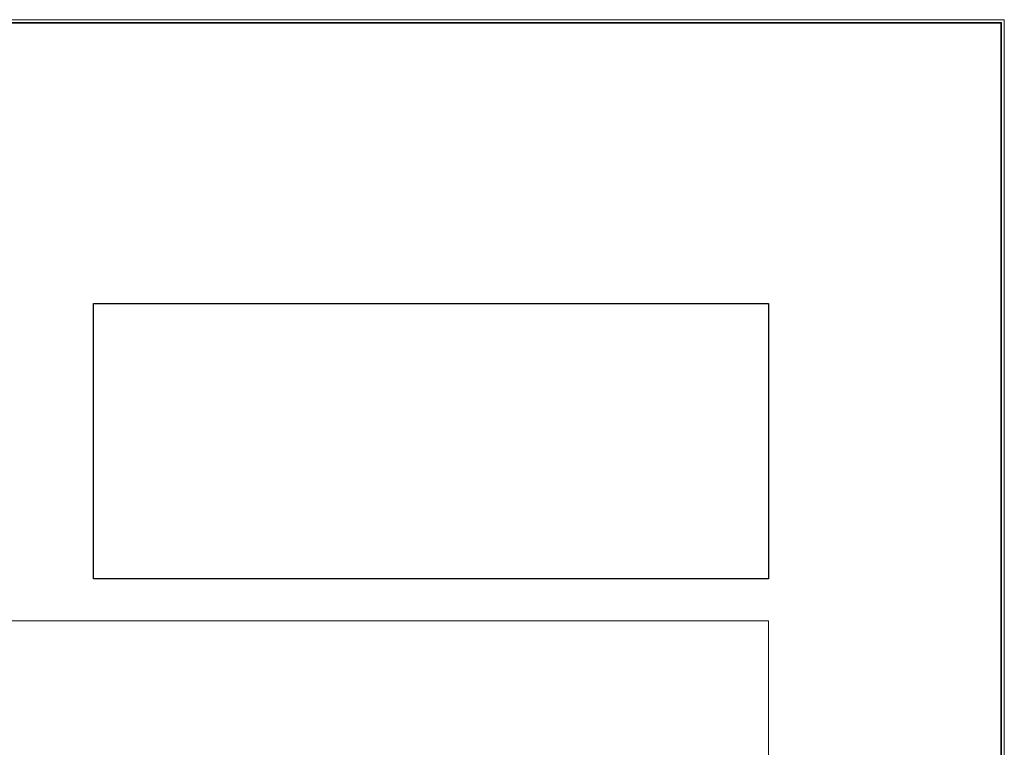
# Model space of a CAD drawing. Header units: inches. Extents: x 1352 to 2050, y -1711 to -1289.
# Tile 80 of 256: x 1591 to 1648, y -1331 to -1289. Entities that reach past the tile are written whole.
import ezdxf

# ---------------------------------------------------------------- set-up
doc = ezdxf.new("R2010")
doc.units = ezdxf.units.IN
doc.header["$MEASUREMENT"] = 0
doc.layers.add('图层 1', color=7, linetype='Continuous')
picture_1 = doc.add_image_def('image1.png', size_in_pixel=(229, 93))

# ---------------------------------------------------------------- blocks, each defined once
blk = doc.blocks.new('block 4')
at = {"layer": '图层 1', "lineweight": 0}
blk.add_lwpolyline([(1352.197, -1289.051), (1647.55, -1289.051), (1647.55, -1711.067), (1352.197, -1711.067), (1352.197, -1289.051)], dxfattribs=at)
blk = doc.blocks.new('block 5')
at = {"layer": '图层 1', "lineweight": 0}
blk.add_lwpolyline([(1352.197, -1289.051), (1647.55, -1289.051), (1647.55, -1711.067), (1352.197, -1711.067), (1352.197, -1289.051)], dxfattribs=at)
blk = doc.blocks.new('block 6')
at = {"layer": '图层 1', "lineweight": 0}
blk.add_lwpolyline([(1595.519, -1320.996), (1634.074, -1320.996), (1634.074, -1305.269), (1595.519, -1305.269), (1595.519, -1320.996)], dxfattribs=at)
at = {"layer": '图层 1'}
image = blk.add_image(picture_1, insert=(1595.519, -1320.996), size_in_units=(38.555, 15.727), dxfattribs=at)
blk = doc.blocks.new('block 7')
at = {"layer": '图层 1', "lineweight": 0}
blk.add_lwpolyline([(1352.197, -1289.051), (1647.55, -1289.051), (1647.55, -1711.067), (1352.197, -1711.067), (1352.197, -1289.051)], dxfattribs=at)
at = {"layer": '图层 1', "color": 250, "lineweight": 35, "true_color": 0x221814}
blk.add_lwpolyline([(1352.374, -1289.228), (1647.374, -1289.228), (1647.374, -1709.386), (1352.374, -1709.386), (1352.374, -1289.228)], dxfattribs=at)
blk = doc.blocks.new('block 8')
at = {"layer": '图层 1', "lineweight": 0}
blk.add_lwpolyline([(1352.197, -1289.051), (1647.55, -1289.051), (1647.55, -1711.067), (1352.197, -1711.067), (1352.197, -1289.051)], dxfattribs=at)
blk = doc.blocks.new('block 3')
at = {"layer": '图层 1', "lineweight": 0}
blk.add_lwpolyline([(1352.197, -1289.05), (1647.55, -1289.05), (1647.55, -1711.067), (1352.197, -1711.067), (1352.197, -1289.05)], dxfattribs=at)
at = {"layer": '图层 1', "color": 250, "lineweight": 18, "true_color": 0x221814}
blk.add_lwpolyline([(1634.072, -1697.637), (1634.072, -1323.39), (1370.149, -1323.39)], dxfattribs=at)
at = {"layer": '图层 1'}
for name in ['block 4', 'block 5', 'block 7', 'block 8', 'block 6']:
    blk.add_blockref(name, (0, 0), dxfattribs=at)
blk = doc.blocks.new('block 2')
at = {"layer": '图层 1'}
blk.add_blockref('block 3', (0, 0), dxfattribs=at)

msp = doc.modelspace()

# ---------------------------------------------------------------- block references
at = {"layer": '图层 1'}
msp.add_blockref('block 2', (0, 0), dxfattribs=at)

doc.saveas('drawing.dxf')
